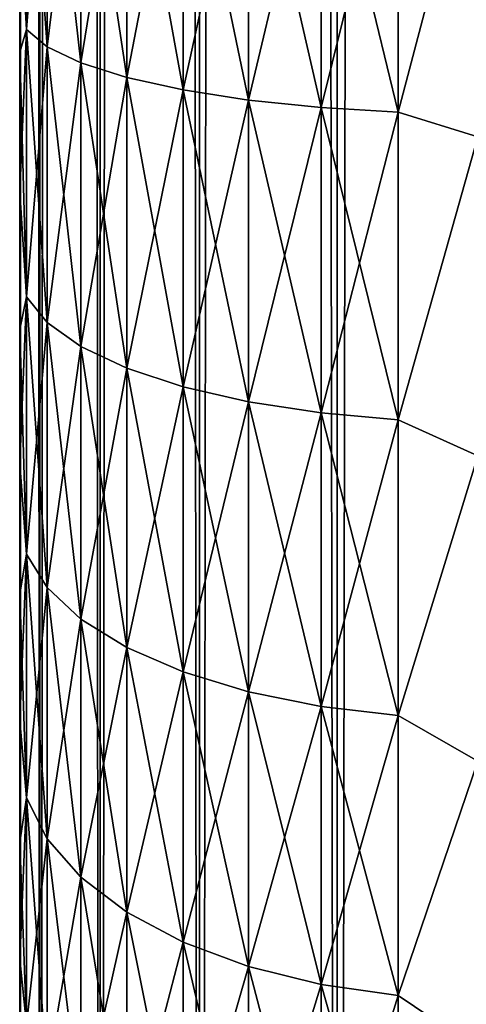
# Model space of a CAD drawing. Extents: x -265 to 265, y 0 to 427.
# Tile 18 of 256: x -265 to -263, y 16 to 20. Entities that reach past the tile are written whole.
import ezdxf

# ---------------------------------------------------------------- set-up
doc = ezdxf.new("R2010")
doc.units = 0
doc.header["$LTSCALE"] = 65.185185
for name, color, linetype in [('26', 7, 'CONTINUOUS'), ('30', 7, 'CONTINUOUS'), ('35', 7, 'CONTINUOUS'), ('36', 7, 'CONTINUOUS')]:
    doc.layers.add(name, color=color, linetype=linetype)

msp = doc.modelspace()

# ---------------------------------------------------------------- linework, layer by layer
at = {"layer": '26', "color": 7, "linetype": 'CONTINUOUS'}
for points in [[(-265, 19.9873, 37.6949), (-265, 20.6074, 37.828), (-265, 19.9873, 17.3051), (-265, 19.9873, 37.6949)], [(-265, 19.9873, 17.3051), (-265, 20.6074, 37.828), (-265, 20.6074, 17.172), (-265, 19.9873, 17.3051)], [(-265, 19.3763, 37.5246), (-265, 19.9873, 37.6949), (-265, 19.3763, 17.4754), (-265, 19.3763, 37.5246)], [(-265, 19.3763, 17.4754), (-265, 19.9873, 37.6949), (-265, 19.9873, 17.3051), (-265, 19.3763, 17.4754)], [(-265, 18.7767, 37.3177), (-265, 19.3763, 37.5246), (-265, 18.7767, 17.6823), (-265, 18.7767, 37.3177)], [(-265, 18.7767, 17.6823), (-265, 19.3763, 37.5246), (-265, 19.3763, 17.4754), (-265, 18.7767, 17.6823)], [(-265, 18.1907, 37.075), (-265, 18.7767, 37.3177), (-265, 18.1907, 17.925), (-265, 18.1907, 37.075)], [(-265, 18.1907, 17.925), (-265, 18.7767, 37.3177), (-265, 18.7767, 17.6823), (-265, 18.1907, 17.925)], [(-265, 17.6205, 36.7973), (-265, 18.1907, 37.075), (-265, 17.6205, 18.2027), (-265, 17.6205, 36.7973)], [(-265, 17.6205, 18.2027), (-265, 18.1907, 37.075), (-265, 18.1907, 17.925), (-265, 17.6205, 18.2027)], [(-265, 17.068, 36.4857), (-265, 17.6205, 36.7973), (-265, 17.068, 18.5143), (-265, 17.068, 36.4857)], [(-265, 17.068, 18.5143), (-265, 17.6205, 36.7973), (-265, 17.6205, 18.2027), (-265, 17.068, 18.5143)], [(-265, 16.5354, 36.1414), (-265, 17.068, 36.4857), (-265, 16.5354, 18.8586), (-265, 16.5354, 36.1414)], [(-265, 16.5354, 18.8586), (-265, 17.068, 36.4857), (-265, 17.068, 18.5143), (-265, 16.5354, 18.8586)], [(-265, 16.0245, 35.7655), (-265, 16.5354, 36.1414), (-265, 16.0245, 19.2345), (-265, 16.0245, 35.7655)], [(-265, 16.0245, 19.2345), (-265, 16.5354, 36.1414), (-265, 16.5354, 18.8586), (-265, 16.0245, 19.2345)], [(-265, 15.5372, 35.3594), (-265, 16.0245, 35.7655), (-265, 15.5372, 19.6406), (-265, 15.5372, 35.3594)], [(-265, 15.5372, 19.6406), (-265, 16.0245, 35.7655), (-265, 16.0245, 19.2345), (-265, 15.5372, 19.6406)]]:
    msp.add_3dface(points, dxfattribs=at)
at = {"layer": '30', "color": 7, "linetype": 'CONTINUOUS'}
for points in [[(-264.97, 21.2858, 38.2767), (-265, 20.6074, 37.828), (-264.97, 20.0868, 38.073), (-264.97, 21.2858, 38.2767)], [(-264.97, 20.0868, 16.927), (-265, 21.2345, 17.0765), (-264.97, 21.2858, 16.7233), (-264.97, 20.0868, 16.927)], [(-264.97, 21.2858, 38.2767), (-264.97, 20.0868, 38.073), (-264.8801, 21.248, 38.6118), (-264.97, 21.2858, 38.2767)], [(-264.97, 20.0868, 16.927), (-264.97, 21.2858, 16.7233), (-264.8801, 20.0118, 16.5983), (-264.97, 20.0868, 16.927)], [(-264.8801, 20.0118, 16.5983), (-264.97, 21.2858, 16.7233), (-264.8801, 21.248, 16.3882), (-264.8801, 20.0118, 16.5983)], [(-265, 20.6074, 17.172), (-265, 21.2345, 17.0765), (-264.97, 20.0868, 16.927), (-265, 20.6074, 17.172)], [(-264.8801, 21.248, 38.6118), (-264.97, 20.0868, 38.073), (-264.8801, 20.0118, 38.4017), (-264.8801, 21.248, 38.6118)], [(-264.8801, 21.248, 38.6118), (-264.8801, 20.0118, 38.4017), (-264.7329, 21.2126, 38.9262), (-264.8801, 21.248, 38.6118)], [(-264.8801, 20.0118, 16.5983), (-264.8801, 21.248, 16.3882), (-264.7329, 19.9413, 16.2898), (-264.8801, 20.0118, 16.5983)], [(-264.7329, 19.9413, 16.2898), (-264.8801, 21.248, 16.3882), (-264.7329, 21.2126, 16.0738), (-264.7329, 19.9413, 16.2898)], [(-264.7329, 21.2126, 38.9262), (-264.8801, 20.0118, 38.4017), (-264.7329, 19.9413, 38.7102), (-264.7329, 21.2126, 38.9262)], [(-264.7329, 21.2126, 38.9262), (-264.7329, 19.9413, 38.7102), (-264.533, 21.1806, 39.2104), (-264.7329, 21.2126, 38.9262)], [(-264.7329, 19.9413, 16.2898), (-264.7329, 21.2126, 16.0738), (-264.533, 19.8777, 16.011), (-264.7329, 19.9413, 16.2898)], [(-264.533, 19.8777, 16.011), (-264.7329, 21.2126, 16.0738), (-264.533, 21.1806, 15.7896), (-264.533, 19.8777, 16.011)], [(-264.533, 21.1806, 39.2104), (-264.7329, 19.9413, 38.7102), (-264.533, 19.8777, 38.989), (-264.533, 21.1806, 39.2104)], [(-264.533, 21.1806, 39.2104), (-264.533, 19.8777, 38.989), (-264.2864, 21.1529, 39.4558), (-264.533, 21.1806, 39.2104)], [(-264.533, 19.8777, 16.011), (-264.533, 21.1806, 15.7896), (-264.2864, 19.8228, 15.7702), (-264.533, 19.8777, 16.011)], [(-264.2864, 19.8228, 15.7702), (-264.533, 21.1806, 15.7896), (-264.2864, 21.1529, 15.5442), (-264.2864, 19.8228, 15.7702)], [(-264.2864, 21.1529, 39.4558), (-264.533, 19.8777, 38.989), (-264.2864, 19.8228, 39.2298), (-264.2864, 21.1529, 39.4558)], [(-264.2864, 21.1529, 39.4558), (-264.2864, 19.8228, 39.2298), (-264.0006, 21.1305, 39.6548), (-264.2864, 21.1529, 39.4558)], [(-264.2864, 19.8228, 15.7702), (-264.2864, 21.1529, 15.5442), (-264.0006, 19.7782, 15.575), (-264.2864, 19.8228, 15.7702)], [(-264.0006, 19.7782, 15.575), (-264.2864, 21.1529, 15.5442), (-264.0006, 21.1305, 15.3452), (-264.0006, 19.7782, 15.575)], [(-264.0006, 21.1305, 39.6548), (-264.2864, 19.8228, 39.2298), (-264.0006, 19.7782, 39.425), (-264.0006, 21.1305, 39.6548)], [(-264.0006, 21.1305, 39.6548), (-264.0006, 19.7782, 39.425), (-263.6844, 21.114, 39.8014), (-264.0006, 21.1305, 39.6548)], [(-264.0006, 19.7782, 15.575), (-264.0006, 21.1305, 15.3452), (-263.6844, 19.7454, 15.4311), (-264.0006, 19.7782, 15.575)], [(-263.6844, 19.7454, 15.4311), (-264.0006, 21.1305, 15.3452), (-263.6844, 21.114, 15.1986), (-263.6844, 19.7454, 15.4311)], [(-263.6844, 21.114, 39.8014), (-264.0006, 19.7782, 39.425), (-263.6844, 19.7454, 39.5689), (-263.6844, 21.114, 39.8014)], [(-263.6844, 21.114, 39.8014), (-263.6844, 19.7454, 39.5689), (-263.3473, 21.1038, 39.8912), (-263.6844, 21.114, 39.8014)], [(-263.6844, 19.7454, 15.4311), (-263.6844, 21.114, 15.1986), (-263.3473, 19.7252, 15.343), (-263.6844, 19.7454, 15.4311)], [(-263.3473, 19.7252, 15.343), (-263.6844, 21.114, 15.1986), (-263.3473, 21.1038, 15.1088), (-263.3473, 19.7252, 15.343)], [(-263.3473, 21.1038, 39.8912), (-263.6844, 19.7454, 39.5689), (-263.3473, 19.7252, 39.657), (-263.3473, 21.1038, 39.8912)], [(-263, 21.0488, 15.0845), (-263.3473, 19.7252, 15.343), (-263.3473, 21.1038, 15.1088), (-263, 21.0488, 15.0845)], [(-263, 21.0488, 39.9155), (-263.3473, 21.1038, 39.8912), (-263.3473, 19.7252, 39.657), (-263, 21.0488, 39.9155)], [(-263, 21.0488, 15.0845), (-263, 19.6173, 15.3369), (-263.3473, 19.7252, 15.343), (-263, 21.0488, 15.0845)], [(-263, 19.6173, 39.6631), (-263, 21.0488, 39.9155), (-263.3473, 19.7252, 39.657), (-263, 19.6173, 39.6631)], [(-265, 20.6074, 37.828), (-265, 19.9873, 37.6949), (-264.97, 20.0868, 38.073), (-265, 20.6074, 37.828)], [(-265, 19.9873, 17.3051), (-265, 20.6074, 17.172), (-264.97, 20.0868, 16.927), (-265, 19.9873, 17.3051)], [(-265, 19.9873, 37.6949), (-265, 19.3763, 37.5246), (-264.97, 20.0868, 38.073), (-265, 19.9873, 37.6949)], [(-264.97, 20.0868, 38.073), (-265, 19.3763, 37.5246), (-264.97, 18.9182, 37.7363), (-264.97, 20.0868, 38.073)], [(-264.97, 18.9182, 17.2637), (-265, 19.9873, 17.3051), (-264.97, 20.0868, 16.927), (-264.97, 18.9182, 17.2637)], [(-264.97, 20.0868, 38.073), (-264.97, 18.9182, 37.7363), (-264.8801, 20.0118, 38.4017), (-264.97, 20.0868, 38.073)], [(-264.97, 18.9182, 17.2637), (-264.97, 20.0868, 16.927), (-264.8801, 18.8068, 16.9454), (-264.97, 18.9182, 17.2637)], [(-264.8801, 18.8068, 16.9454), (-264.97, 20.0868, 16.927), (-264.8801, 20.0118, 16.5983), (-264.8801, 18.8068, 16.9454)], [(-264.8801, 20.0118, 38.4017), (-264.97, 18.9182, 37.7363), (-264.8801, 18.8068, 38.0546), (-264.8801, 20.0118, 38.4017)], [(-264.8801, 20.0118, 38.4017), (-264.8801, 18.8068, 38.0546), (-264.7329, 19.9413, 38.7102), (-264.8801, 20.0118, 38.4017)], [(-264.8801, 18.8068, 16.9454), (-264.8801, 20.0118, 16.5983), (-264.7329, 18.7023, 16.6468), (-264.8801, 18.8068, 16.9454)], [(-264.7329, 18.7023, 16.6468), (-264.8801, 20.0118, 16.5983), (-264.7329, 19.9413, 16.2898), (-264.7329, 18.7023, 16.6468)], [(-265, 19.3763, 17.4754), (-265, 19.9873, 17.3051), (-264.97, 18.9182, 17.2637), (-265, 19.3763, 17.4754)], [(-264.7329, 19.9413, 38.7102), (-264.8801, 18.8068, 38.0546), (-264.7329, 18.7023, 38.3532), (-264.7329, 19.9413, 38.7102)], [(-264.7329, 19.9413, 38.7102), (-264.7329, 18.7023, 38.3532), (-264.533, 19.8777, 38.989), (-264.7329, 19.9413, 38.7102)], [(-264.7329, 18.7023, 16.6468), (-264.7329, 19.9413, 16.2898), (-264.533, 18.6078, 16.3768), (-264.7329, 18.7023, 16.6468)], [(-264.533, 18.6078, 16.3768), (-264.7329, 19.9413, 16.2898), (-264.533, 19.8777, 16.011), (-264.533, 18.6078, 16.3768)], [(-264.533, 19.8777, 38.989), (-264.7329, 18.7023, 38.3532), (-264.533, 18.6078, 38.6232), (-264.533, 19.8777, 38.989)], [(-264.533, 19.8777, 38.989), (-264.533, 18.6078, 38.6232), (-264.2864, 19.8228, 39.2298), (-264.533, 19.8777, 38.989)], [(-264.533, 18.6078, 16.3768), (-264.533, 19.8777, 16.011), (-264.2864, 18.5263, 16.1437), (-264.533, 18.6078, 16.3768)], [(-264.2864, 18.5263, 16.1437), (-264.533, 19.8777, 16.011), (-264.2864, 19.8228, 15.7702), (-264.2864, 18.5263, 16.1437)], [(-264.2864, 19.8228, 39.2298), (-264.533, 18.6078, 38.6232), (-264.2864, 18.5263, 38.8563), (-264.2864, 19.8228, 39.2298)], [(-264.2864, 19.8228, 39.2298), (-264.2864, 18.5263, 38.8563), (-264.0006, 19.7782, 39.425), (-264.2864, 19.8228, 39.2298)], [(-264.2864, 18.5263, 16.1437), (-264.2864, 19.8228, 15.7702), (-264.0006, 18.4601, 15.9547), (-264.2864, 18.5263, 16.1437)], [(-264.0006, 18.4601, 15.9547), (-264.2864, 19.8228, 15.7702), (-264.0006, 19.7782, 15.575), (-264.0006, 18.4601, 15.9547)], [(-264.0006, 19.7782, 39.425), (-264.2864, 18.5263, 38.8563), (-264.0006, 18.4601, 39.0453), (-264.0006, 19.7782, 39.425)], [(-264.0006, 19.7782, 39.425), (-264.0006, 18.4601, 39.0453), (-263.6844, 19.7454, 39.5689), (-264.0006, 19.7782, 39.425)], [(-264.0006, 18.4601, 15.9547), (-264.0006, 19.7782, 15.575), (-263.6844, 18.4114, 15.8154), (-264.0006, 18.4601, 15.9547)], [(-263.6844, 18.4114, 15.8154), (-264.0006, 19.7782, 15.575), (-263.6844, 19.7454, 15.4311), (-263.6844, 18.4114, 15.8154)], [(-263.6844, 19.7454, 39.5689), (-264.0006, 18.4601, 39.0453), (-263.6844, 18.4114, 39.1846), (-263.6844, 19.7454, 39.5689)], [(-263.6844, 19.7454, 39.5689), (-263.6844, 18.4114, 39.1846), (-263.3473, 19.7252, 39.657), (-263.6844, 19.7454, 39.5689)], [(-263.6844, 18.4114, 15.8154), (-263.6844, 19.7454, 15.4311), (-263.3473, 18.3815, 15.7301), (-263.6844, 18.4114, 15.8154)], [(-263.3473, 18.3815, 15.7301), (-263.6844, 19.7454, 15.4311), (-263.3473, 19.7252, 15.343), (-263.3473, 18.3815, 15.7301)], [(-263.3473, 19.7252, 39.657), (-263.6844, 18.4114, 39.1846), (-263.3473, 18.3815, 39.2699), (-263.3473, 19.7252, 39.657)], [(-263, 19.6173, 15.3369), (-263.3473, 18.3815, 15.7301), (-263.3473, 19.7252, 15.343), (-263, 19.6173, 15.3369)], [(-263, 19.6173, 39.6631), (-263.3473, 19.7252, 39.657), (-263.3473, 18.3815, 39.2699), (-263, 19.6173, 39.6631)], [(-263, 19.6173, 15.3369), (-263, 18.2247, 15.7538), (-263.3473, 18.3815, 15.7301), (-263, 19.6173, 15.3369)], [(-263, 18.2247, 39.2462), (-263, 19.6173, 39.6631), (-263.3473, 18.3815, 39.2699), (-263, 18.2247, 39.2462)], [(-265, 19.3763, 37.5246), (-265, 18.7767, 37.3177), (-264.97, 18.9182, 37.7363), (-265, 19.3763, 37.5246)], [(-265, 18.7767, 17.6823), (-265, 19.3763, 17.4754), (-264.97, 18.9182, 17.2637), (-265, 18.7767, 17.6823)], [(-265, 18.7767, 37.3177), (-265, 18.1907, 37.075), (-264.97, 18.9182, 37.7363), (-265, 18.7767, 37.3177)], [(-264.97, 18.9182, 37.7363), (-265, 18.1907, 37.075), (-264.97, 17.7946, 37.2709), (-264.97, 18.9182, 37.7363)], [(-264.97, 17.7946, 17.7291), (-265, 18.7767, 17.6823), (-264.97, 18.9182, 17.2637), (-264.97, 17.7946, 17.7291)], [(-264.97, 18.9182, 37.7363), (-264.97, 17.7946, 37.2709), (-264.8801, 18.8068, 38.0546), (-264.97, 18.9182, 37.7363)], [(-264.97, 17.7946, 17.7291), (-264.97, 18.9182, 17.2637), (-264.8801, 17.6483, 17.4253), (-264.97, 17.7946, 17.7291)], [(-264.8801, 17.6483, 17.4253), (-264.97, 18.9182, 17.2637), (-264.8801, 18.8068, 16.9454), (-264.8801, 17.6483, 17.4253)], [(-264.8801, 18.8068, 38.0546), (-264.97, 17.7946, 37.2709), (-264.8801, 17.6483, 37.5747), (-264.8801, 18.8068, 38.0546)], [(-264.8801, 18.8068, 38.0546), (-264.8801, 17.6483, 37.5747), (-264.7329, 18.7023, 38.3532), (-264.8801, 18.8068, 38.0546)], [(-264.8801, 17.6483, 17.4253), (-264.8801, 18.8068, 16.9454), (-264.7329, 17.511, 17.1402), (-264.8801, 17.6483, 17.4253)], [(-264.7329, 17.511, 17.1402), (-264.8801, 18.8068, 16.9454), (-264.7329, 18.7023, 16.6468), (-264.7329, 17.511, 17.1402)], [(-265, 18.1907, 17.925), (-265, 18.7767, 17.6823), (-264.97, 17.7946, 17.7291), (-265, 18.1907, 17.925)], [(-264.7329, 18.7023, 38.3532), (-264.8801, 17.6483, 37.5747), (-264.7329, 17.511, 37.8598), (-264.7329, 18.7023, 38.3532)], [(-264.7329, 18.7023, 38.3532), (-264.7329, 17.511, 37.8598), (-264.533, 18.6078, 38.6232), (-264.7329, 18.7023, 38.3532)], [(-264.7329, 17.511, 17.1402), (-264.7329, 18.7023, 16.6468), (-264.533, 17.3869, 16.8825), (-264.7329, 17.511, 17.1402)], [(-264.533, 17.3869, 16.8825), (-264.7329, 18.7023, 16.6468), (-264.533, 18.6078, 16.3768), (-264.533, 17.3869, 16.8825)], [(-264.533, 18.6078, 38.6232), (-264.7329, 17.511, 37.8598), (-264.533, 17.3869, 38.1175), (-264.533, 18.6078, 38.6232)], [(-264.533, 18.6078, 38.6232), (-264.533, 17.3869, 38.1175), (-264.2864, 18.5263, 38.8563), (-264.533, 18.6078, 38.6232)], [(-264.533, 17.3869, 16.8825), (-264.533, 18.6078, 16.3768), (-264.2864, 17.2798, 16.6601), (-264.533, 17.3869, 16.8825)], [(-264.2864, 17.2798, 16.6601), (-264.533, 18.6078, 16.3768), (-264.2864, 18.5263, 16.1437), (-264.2864, 17.2798, 16.6601)], [(-264.2864, 18.5263, 38.8563), (-264.533, 17.3869, 38.1175), (-264.2864, 17.2798, 38.3399), (-264.2864, 18.5263, 38.8563)], [(-264.2864, 18.5263, 38.8563), (-264.2864, 17.2798, 38.3399), (-264.0006, 18.4601, 39.0453), (-264.2864, 18.5263, 38.8563)], [(-264.2864, 17.2798, 16.6601), (-264.2864, 18.5263, 16.1437), (-264.0006, 17.1929, 16.4796), (-264.2864, 17.2798, 16.6601)], [(-264.0006, 17.1929, 16.4796), (-264.2864, 18.5263, 16.1437), (-264.0006, 18.4601, 15.9547), (-264.0006, 17.1929, 16.4796)], [(-264.0006, 18.4601, 39.0453), (-264.2864, 17.2798, 38.3399), (-264.0006, 17.1929, 38.5204), (-264.0006, 18.4601, 39.0453)], [(-264.0006, 18.4601, 39.0453), (-264.0006, 17.1929, 38.5204), (-263.6844, 18.4114, 39.1846), (-264.0006, 18.4601, 39.0453)], [(-264.0006, 17.1929, 16.4796), (-264.0006, 18.4601, 15.9547), (-263.6844, 17.1288, 16.3467), (-264.0006, 17.1929, 16.4796)], [(-263.6844, 17.1288, 16.3467), (-264.0006, 18.4601, 15.9547), (-263.6844, 18.4114, 15.8154), (-263.6844, 17.1288, 16.3467)], [(-263.6844, 18.4114, 39.1846), (-264.0006, 17.1929, 38.5204), (-263.6844, 17.1288, 38.6533), (-263.6844, 18.4114, 39.1846)], [(-263.6844, 18.4114, 39.1846), (-263.6844, 17.1288, 38.6533), (-263.3473, 18.3815, 39.2699), (-263.6844, 18.4114, 39.1846)], [(-263.6844, 17.1288, 16.3467), (-263.6844, 18.4114, 15.8154), (-263.3473, 17.0896, 16.2653), (-263.6844, 17.1288, 16.3467)], [(-263.3473, 17.0896, 16.2653), (-263.6844, 18.4114, 15.8154), (-263.3473, 18.3815, 15.7301), (-263.3473, 17.0896, 16.2653)], [(-263.3473, 18.3815, 39.2699), (-263.6844, 17.1288, 38.6533), (-263.3473, 17.0896, 38.7347), (-263.3473, 18.3815, 39.2699)], [(-263, 18.2247, 15.7538), (-263.3473, 17.0896, 16.2653), (-263.3473, 18.3815, 15.7301), (-263, 18.2247, 15.7538)], [(-263, 18.2247, 39.2462), (-263.3473, 18.3815, 39.2699), (-263.3473, 17.0896, 38.7347), (-263, 18.2247, 39.2462)], [(-263, 18.2247, 15.7538), (-263, 16.89, 16.3296), (-263.3473, 17.0896, 16.2653), (-263, 18.2247, 15.7538)], [(-263, 16.89, 38.6704), (-263, 18.2247, 39.2462), (-263.3473, 17.0896, 38.7347), (-263, 16.89, 38.6704)], [(-265, 18.1907, 37.075), (-265, 17.6205, 36.7973), (-264.97, 17.7946, 37.2709), (-265, 18.1907, 37.075)], [(-265, 17.6205, 18.2027), (-265, 18.1907, 17.925), (-264.97, 17.7946, 17.7291), (-265, 17.6205, 18.2027)], [(-265, 17.6205, 36.7973), (-265, 17.068, 36.4857), (-264.97, 17.7946, 37.2709), (-265, 17.6205, 36.7973)], [(-264.97, 17.7946, 37.2709), (-265, 17.068, 36.4857), (-264.97, 16.7302, 36.6826), (-264.97, 17.7946, 37.2709)], [(-264.97, 16.7302, 18.3174), (-265, 17.6205, 18.2027), (-264.97, 17.7946, 17.7291), (-264.97, 16.7302, 18.3174)], [(-264.97, 17.7946, 37.2709), (-264.97, 16.7302, 36.6826), (-264.8801, 17.6483, 37.5747), (-264.97, 17.7946, 37.2709)], [(-264.97, 16.7302, 18.3174), (-264.97, 17.7946, 17.7291), (-264.8801, 16.5508, 18.0319), (-264.97, 16.7302, 18.3174)], [(-264.8801, 16.5508, 18.0319), (-264.97, 17.7946, 17.7291), (-264.8801, 17.6483, 17.4253), (-264.8801, 16.5508, 18.0319)], [(-264.8801, 17.6483, 37.5747), (-264.97, 16.7302, 36.6826), (-264.8801, 16.5508, 36.9681), (-264.8801, 17.6483, 37.5747)], [(-264.8801, 17.6483, 37.5747), (-264.8801, 16.5508, 36.9681), (-264.7329, 17.511, 37.8598), (-264.8801, 17.6483, 37.5747)], [(-264.8801, 16.5508, 18.0319), (-264.8801, 17.6483, 17.4253), (-264.7329, 16.3824, 17.764), (-264.8801, 16.5508, 18.0319)], [(-264.7329, 16.3824, 17.764), (-264.8801, 17.6483, 17.4253), (-264.7329, 17.511, 17.1402), (-264.7329, 16.3824, 17.764)], [(-265, 17.068, 18.5143), (-265, 17.6205, 18.2027), (-264.97, 16.7302, 18.3174), (-265, 17.068, 18.5143)], [(-264.7329, 17.511, 37.8598), (-264.8801, 16.5508, 36.9681), (-264.7329, 16.3824, 37.236), (-264.7329, 17.511, 37.8598)], [(-264.7329, 17.511, 37.8598), (-264.7329, 16.3824, 37.236), (-264.533, 17.3869, 38.1175), (-264.7329, 17.511, 37.8598)], [(-264.7329, 16.3824, 17.764), (-264.7329, 17.511, 17.1402), (-264.533, 16.2303, 17.5218), (-264.7329, 16.3824, 17.764)], [(-264.533, 16.2303, 17.5218), (-264.7329, 17.511, 17.1402), (-264.533, 17.3869, 16.8825), (-264.533, 16.2303, 17.5218)], [(-264.533, 17.3869, 38.1175), (-264.7329, 16.3824, 37.236), (-264.533, 16.2303, 37.4782), (-264.533, 17.3869, 38.1175)], [(-264.533, 17.3869, 38.1175), (-264.533, 16.2303, 37.4782), (-264.2864, 17.2798, 38.3399), (-264.533, 17.3869, 38.1175)], [(-264.533, 16.2303, 17.5218), (-264.533, 17.3869, 16.8825), (-264.2864, 16.0989, 17.3127), (-264.533, 16.2303, 17.5218)], [(-264.2864, 16.0989, 17.3127), (-264.533, 17.3869, 16.8825), (-264.2864, 17.2798, 16.6601), (-264.2864, 16.0989, 17.3127)], [(-264.2864, 17.2798, 38.3399), (-264.533, 16.2303, 37.4782), (-264.2864, 16.0989, 37.6873), (-264.2864, 17.2798, 38.3399)], [(-264.2864, 17.2798, 38.3399), (-264.2864, 16.0989, 37.6873), (-264.0006, 17.1929, 38.5204), (-264.2864, 17.2798, 38.3399)], [(-264.2864, 16.0989, 17.3127), (-264.2864, 17.2798, 16.6601), (-264.0006, 15.9923, 17.1431), (-264.2864, 16.0989, 17.3127)], [(-264.0006, 15.9923, 17.1431), (-264.2864, 17.2798, 16.6601), (-264.0006, 17.1929, 16.4796), (-264.0006, 15.9923, 17.1431)], [(-264.0006, 17.1929, 38.5204), (-264.2864, 16.0989, 37.6873), (-264.0006, 15.9923, 37.8569), (-264.0006, 17.1929, 38.5204)], [(-264.0006, 17.1929, 38.5204), (-264.0006, 15.9923, 37.8569), (-263.6844, 17.1288, 38.6533), (-264.0006, 17.1929, 38.5204)], [(-264.0006, 15.9923, 17.1431), (-264.0006, 17.1929, 16.4796), (-263.6844, 15.9138, 17.0182), (-264.0006, 15.9923, 17.1431)], [(-263.6844, 15.9138, 17.0182), (-264.0006, 17.1929, 16.4796), (-263.6844, 17.1288, 16.3467), (-263.6844, 15.9138, 17.0182)], [(-263.6844, 17.1288, 38.6533), (-264.0006, 15.9923, 37.8569), (-263.6844, 15.9138, 37.9818), (-263.6844, 17.1288, 38.6533)], [(-263.6844, 17.1288, 38.6533), (-263.6844, 15.9138, 37.9818), (-263.3473, 17.0896, 38.7347), (-263.6844, 17.1288, 38.6533)], [(-263.6844, 15.9138, 17.0182), (-263.6844, 17.1288, 16.3467), (-263.3473, 15.8658, 16.9417), (-263.6844, 15.9138, 17.0182)], [(-263.3473, 15.8658, 16.9417), (-263.6844, 17.1288, 16.3467), (-263.3473, 17.0896, 16.2653), (-263.3473, 15.8658, 16.9417)], [(-263.3473, 17.0896, 38.7347), (-263.6844, 15.9138, 37.9818), (-263.3473, 15.8658, 38.0583), (-263.3473, 17.0896, 38.7347)], [(-263, 16.89, 16.3296), (-263.3473, 15.8658, 16.9417), (-263.3473, 17.0896, 16.2653), (-263, 16.89, 16.3296)], [(-263, 16.89, 38.6704), (-263.3473, 17.0896, 38.7347), (-263.3473, 15.8658, 38.0583), (-263, 16.89, 38.6704)], [(-265, 17.068, 36.4857), (-265, 16.5354, 36.1414), (-264.97, 16.7302, 36.6826), (-265, 17.068, 36.4857)], [(-265, 16.5354, 18.8586), (-265, 17.068, 18.5143), (-264.97, 16.7302, 18.3174), (-265, 16.5354, 18.8586)], [(-263, 16.89, 16.3296), (-263, 15.6311, 17.0564), (-263.3473, 15.8658, 16.9417), (-263, 16.89, 16.3296)], [(-263, 15.6311, 37.9436), (-263, 16.89, 38.6704), (-263.3473, 15.8658, 38.0583), (-263, 15.6311, 37.9436)], [(-265, 16.5354, 36.1414), (-265, 16.0245, 35.7655), (-264.97, 16.7302, 36.6826), (-265, 16.5354, 36.1414)], [(-264.97, 16.7302, 36.6826), (-265, 16.0245, 35.7655), (-264.97, 15.7383, 35.9789), (-264.97, 16.7302, 36.6826)], [(-264.97, 15.7383, 19.0211), (-265, 16.5354, 18.8586), (-264.97, 16.7302, 18.3174), (-264.97, 15.7383, 19.0211)], [(-264.97, 16.7302, 36.6826), (-264.97, 15.7383, 35.9789), (-264.8801, 16.5508, 36.9681), (-264.97, 16.7302, 36.6826)], [(-264.97, 15.7383, 19.0211), (-264.97, 16.7302, 18.3174), (-264.8801, 15.5281, 18.7575), (-264.97, 15.7383, 19.0211)], [(-264.8801, 15.5281, 18.7575), (-264.97, 16.7302, 18.3174), (-264.8801, 16.5508, 18.0319), (-264.8801, 15.5281, 18.7575)], [(-265, 16.0245, 19.2345), (-265, 16.5354, 18.8586), (-264.97, 15.7383, 19.0211), (-265, 16.0245, 19.2345)], [(-264.8801, 16.5508, 36.9681), (-264.97, 15.7383, 35.9789), (-264.8801, 15.5281, 36.2425), (-264.8801, 16.5508, 36.9681)], [(-264.8801, 16.5508, 36.9681), (-264.8801, 15.5281, 36.2425), (-264.7329, 16.3824, 37.236), (-264.8801, 16.5508, 36.9681)], [(-264.8801, 15.5281, 18.7575), (-264.8801, 16.5508, 18.0319), (-264.7329, 15.3308, 18.5101), (-264.8801, 15.5281, 18.7575)], [(-264.7329, 15.3308, 18.5101), (-264.8801, 16.5508, 18.0319), (-264.7329, 16.3824, 17.764), (-264.7329, 15.3308, 18.5101)], [(-264.7329, 16.3824, 37.236), (-264.8801, 15.5281, 36.2425), (-264.7329, 15.3308, 36.4899), (-264.7329, 16.3824, 37.236)], [(-264.7329, 16.3824, 37.236), (-264.7329, 15.3308, 36.4899), (-264.533, 16.2303, 37.4782), (-264.7329, 16.3824, 37.236)], [(-264.7329, 15.3308, 18.5101), (-264.7329, 16.3824, 17.764), (-264.533, 15.1525, 18.2865), (-264.7329, 15.3308, 18.5101)], [(-264.533, 15.1525, 18.2865), (-264.7329, 16.3824, 17.764), (-264.533, 16.2303, 17.5218), (-264.533, 15.1525, 18.2865)], [(-264.533, 16.2303, 37.4782), (-264.7329, 15.3308, 36.4899), (-264.533, 15.1525, 36.7135), (-264.533, 16.2303, 37.4782)], [(-264.533, 16.2303, 37.4782), (-264.533, 15.1525, 36.7135), (-264.2864, 16.0989, 37.6873), (-264.533, 16.2303, 37.4782)], [(-264.533, 15.1525, 18.2865), (-264.533, 16.2303, 17.5218), (-264.2864, 14.9985, 18.0935), (-264.533, 15.1525, 18.2865)], [(-264.2864, 14.9985, 18.0935), (-264.533, 16.2303, 17.5218), (-264.2864, 16.0989, 17.3127), (-264.2864, 14.9985, 18.0935)], [(-264.2864, 16.0989, 37.6873), (-264.533, 15.1525, 36.7135), (-264.2864, 14.9985, 36.9065), (-264.2864, 16.0989, 37.6873)], [(-264.2864, 16.0989, 37.6873), (-264.2864, 14.9985, 36.9065), (-264.0006, 15.9923, 37.8569), (-264.2864, 16.0989, 37.6873)], [(-264.2864, 14.9985, 18.0935), (-264.2864, 16.0989, 17.3127), (-264.0006, 14.8737, 17.9369), (-264.2864, 14.9985, 18.0935)], [(-264.0006, 14.8737, 17.9369), (-264.2864, 16.0989, 17.3127), (-264.0006, 15.9923, 17.1431), (-264.0006, 14.8737, 17.9369)], [(-265, 16.0245, 35.7655), (-265, 15.5372, 35.3594), (-264.97, 15.7383, 35.9789), (-265, 16.0245, 35.7655)], [(-265, 15.5372, 19.6406), (-265, 16.0245, 19.2345), (-264.97, 15.7383, 19.0211), (-265, 15.5372, 19.6406)], [(-264.0006, 15.9923, 37.8569), (-264.2864, 14.9985, 36.9065), (-264.0006, 14.8737, 37.0631), (-264.0006, 15.9923, 37.8569)], [(-264.0006, 15.9923, 37.8569), (-264.0006, 14.8737, 37.0631), (-263.6844, 15.9138, 37.9818), (-264.0006, 15.9923, 37.8569)], [(-264.0006, 14.8737, 17.9369), (-264.0006, 15.9923, 17.1431), (-263.6844, 14.7817, 17.8215), (-264.0006, 14.8737, 17.9369)], [(-263.6844, 14.7817, 17.8215), (-264.0006, 15.9923, 17.1431), (-263.6844, 15.9138, 17.0182), (-263.6844, 14.7817, 17.8215)], [(-263.6844, 15.9138, 37.9818), (-264.0006, 14.8737, 37.0631), (-263.6844, 14.7817, 37.1785), (-263.6844, 15.9138, 37.9818)], [(-263.6844, 15.9138, 37.9818), (-263.6844, 14.7817, 37.1785), (-263.3473, 15.8658, 38.0583), (-263.6844, 15.9138, 37.9818)], [(-263.6844, 14.7817, 17.8215), (-263.6844, 15.9138, 17.0182), (-263.3473, 14.7253, 17.7509), (-263.6844, 14.7817, 17.8215)], [(-263.3473, 14.7253, 17.7509), (-263.6844, 15.9138, 17.0182), (-263.3473, 15.8658, 16.9417), (-263.3473, 14.7253, 17.7509)], [(-263.3473, 15.8658, 38.0583), (-263.6844, 14.7817, 37.1785), (-263.3473, 14.7253, 37.2491), (-263.3473, 15.8658, 38.0583)], [(-263, 15.6311, 17.0564), (-263.3473, 14.7253, 17.7509), (-263.3473, 15.8658, 16.9417), (-263, 15.6311, 17.0564)], [(-263, 15.6311, 37.9436), (-263.3473, 15.8658, 38.0583), (-263.3473, 14.7253, 37.2491), (-263, 15.6311, 37.9436)]]:
    msp.add_3dface(points, dxfattribs=at)
at = {"layer": '35', "color": 7, "linetype": 'CONTINUOUS'}
for points in [[(-265, 1), (-264.9121, 1, 1.6218), (-265, 419), (-265, 1)], [(-265, 419), (-264.9121, 1, 1.6218), (-264.9121, 419, 1.6218), (-265, 419)], [(-264.9121, 1, 1.6218), (-264.6493, 1, 3.2246), (-264.9121, 419, 1.6218), (-264.9121, 1, 1.6218)], [(-264.9121, 419, 1.6218), (-264.6493, 1, 3.2246), (-264.6493, 419, 3.2246), (-264.9121, 419, 1.6218)], [(-264.6493, 1, 3.2246), (-264.2148, 1, 4.7895), (-264.6493, 419, 3.2246), (-264.6493, 1, 3.2246)], [(-264.6493, 419, 3.2246), (-264.2148, 1, 4.7895), (-264.2148, 419, 4.7895), (-264.6493, 419, 3.2246)], [(-264.2148, 1, 4.7895), (-263.6136, 1, 6.2983), (-264.2148, 419, 4.7895), (-264.2148, 1, 4.7895)], [(-264.2148, 419, 4.7895), (-263.6136, 1, 6.2983), (-263.6136, 419, 6.2983), (-264.2148, 419, 4.7895)], [(-263.6136, 1, 6.2983), (-262.8529, 1, 7.7333), (-263.6136, 419, 6.2983), (-263.6136, 1, 6.2983)], [(-263.6136, 419, 6.2983), (-262.8529, 1, 7.7333), (-262.8529, 419, 7.7333), (-263.6136, 419, 6.2983)]]:
    msp.add_3dface(points, dxfattribs=at)
at = {"layer": '36', "color": 7, "linetype": 'CONTINUOUS'}
for points in [[(-265, 1), (-265, 419), (-264.9121, 419, -1.6218), (-265, 1)], [(-264.9121, 1, -1.6218), (-265, 1), (-264.9121, 419, -1.6218), (-264.9121, 1, -1.6218)], [(-264.6493, 1, -3.2246), (-264.9121, 1, -1.6218), (-264.6493, 419, -3.2246), (-264.6493, 1, -3.2246)], [(-264.6493, 419, -3.2246), (-264.9121, 1, -1.6218), (-264.9121, 419, -1.6218), (-264.6493, 419, -3.2246)], [(-264.2148, 1, -4.7895), (-264.6493, 1, -3.2246), (-264.2148, 419, -4.7895), (-264.2148, 1, -4.7895)], [(-264.2148, 419, -4.7895), (-264.6493, 1, -3.2246), (-264.6493, 419, -3.2246), (-264.2148, 419, -4.7895)], [(-263.6136, 1, -6.2983), (-264.2148, 1, -4.7895), (-263.6136, 419, -6.2983), (-263.6136, 1, -6.2983)], [(-263.6136, 419, -6.2983), (-264.2148, 1, -4.7895), (-264.2148, 419, -4.7895), (-263.6136, 419, -6.2983)], [(-262.8529, 1, -7.7333), (-263.6136, 1, -6.2983), (-262.8529, 419, -7.7333), (-262.8529, 1, -7.7333)], [(-262.8529, 419, -7.7333), (-263.6136, 1, -6.2983), (-263.6136, 419, -6.2983), (-262.8529, 419, -7.7333)]]:
    msp.add_3dface(points, dxfattribs=at)

doc.saveas('drawing.dxf')
